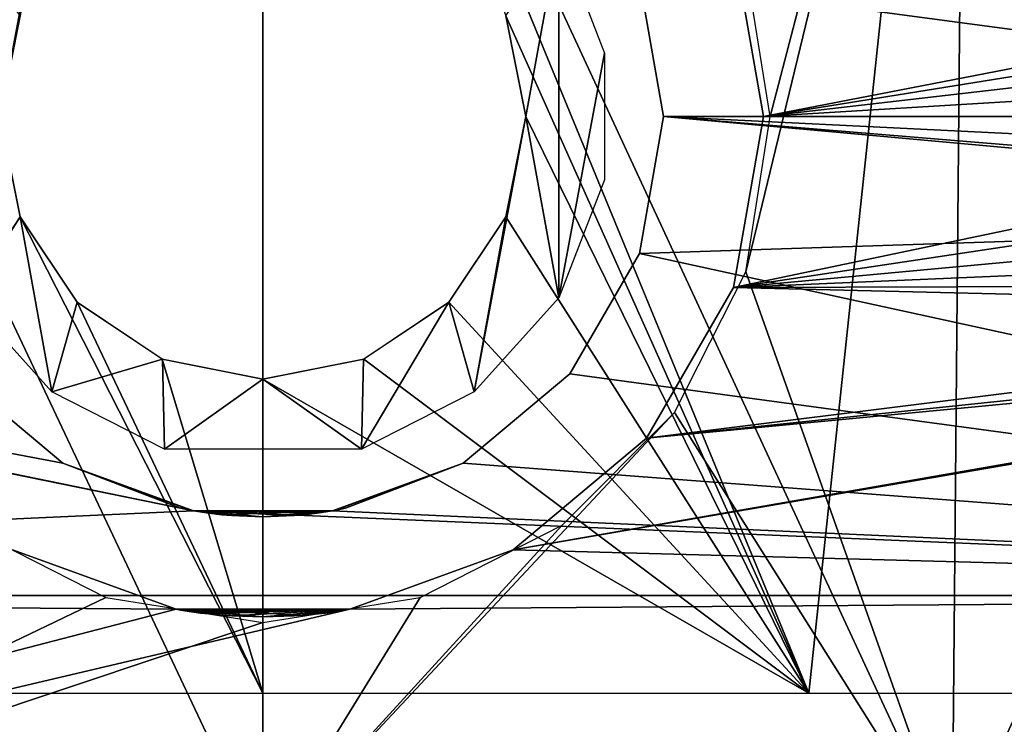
# Model space of a CAD drawing. Header units: millimetres. Extents: x -67 to 67, y -25 to 255.
# Tile 6 of 19: x -5 to 15, y 3 to 17. Entities that reach past the tile are written whole.
import ezdxf

# ---------------------------------------------------------------- set-up
doc = ezdxf.new("R2010")
doc.units = ezdxf.units.MM
doc.header["$LTSCALE"] = 65.185185
for name, color, linetype in [('44', 7, 'CONTINUOUS'), ('45', 7, 'CONTINUOUS'), ('46', 7, 'CONTINUOUS'), ('47', 7, 'CONTINUOUS'), ('48', 7, 'CONTINUOUS'), ('51', 7, 'CONTINUOUS'), ('52', 7, 'CONTINUOUS'), ('55', 7, 'CONTINUOUS'), ('56', 7, 'CONTINUOUS'), ('57', 7, 'CONTINUOUS'), ('58', 7, 'CONTINUOUS')]:
    doc.layers.add(name, color=color, linetype=linetype)

msp = doc.modelspace()

# ---------------------------------------------------------------- linework, layer by layer
at = {"layer": '44', "color": 2, "linetype": 'Continuous'}
for points in [[(0, 0.287, 66.203), (-14.034, 30, 66.025), (-13.764, 0.287, 64.756), (0, 0.287, 66.203)], [(0, 30, 67.5), (-14.034, 30, 66.025), (0, 0.287, 66.203), (0, 30, 67.5)], [(-3.142, 5.385, -66.351), (-13.764, 0.287, -64.756), (-5.979, 6.834, -66.219), (-3.142, 5.385, -66.351)], [(0, 4.887, -66.404), (-13.764, 0.287, -64.756), (-3.142, 5.385, -66.351), (0, 4.887, -66.404)], [(0, 0.287, -66.203), (-13.764, 0.287, -64.756), (0, 4.887, -66.404), (0, 0.287, -66.203)]]:
    msp.add_3dface(points, dxfattribs=at)
at = {"layer": '45', "color": 2, "linetype": 'Continuous'}
for points in [[(0, 30, 67.5), (0, 0.287, 66.203), (13.764, 0.287, 64.756), (0, 30, 67.5)], [(14.034, 30, 66.025), (0, 30, 67.5), (13.764, 0.287, 64.756), (14.034, 30, 66.025)], [(9.632, 18.101, -66.284), (14.034, 30, -66.025), (10.128, 15, -66.073), (9.632, 18.101, -66.284)], [(9.643, 11.893, -66.009), (14.034, 30, -66.025), (13.764, 0.287, -64.756), (9.643, 11.893, -66.009)], [(10.128, 15, -66.073), (14.034, 30, -66.025), (9.643, 11.893, -66.009), (10.128, 15, -66.073)], [(26.927, 0.287, 60.479), (14.034, 30, 66.025), (13.764, 0.287, 64.756), (26.927, 0.287, 60.479)], [(13.764, 0.287, -64.756), (27.455, 30, -61.664), (26.927, 0.287, -60.479), (13.764, 0.287, -64.756)], [(14.034, 30, -66.025), (27.455, 30, -61.664), (13.764, 0.287, -64.756), (14.034, 30, -66.025)], [(27.455, 30, 61.664), (14.034, 30, 66.025), (26.927, 0.287, 60.479), (27.455, 30, 61.664)], [(8.218, 9.081, -66.078), (9.643, 11.893, -66.009), (13.764, 0.287, -64.756), (8.218, 9.081, -66.078)], [(8.218, 9.081, -66.078), (0, 0.287, -66.203), (5.979, 6.834, -66.219), (8.218, 9.081, -66.078)], [(0, 0.287, -66.203), (8.218, 9.081, -66.078), (13.764, 0.287, -64.756), (0, 0.287, -66.203)], [(5.979, 6.834, -66.219), (0, 0.287, -66.203), (3.142, 5.385, -66.351), (5.979, 6.834, -66.219)], [(0, 0.287, -66.203), (0, 4.887, -66.404), (3.142, 5.385, -66.351), (0, 0.287, -66.203)]]:
    msp.add_3dface(points, dxfattribs=at)
at = {"layer": '46', "linetype": 'Continuous'}
for points in [[(-4.85, 17.009, -65.253), (-13.722, 30, -64.558), (-5.25, 15, -65.134), (-4.85, 17.009, -65.253)], [(-4.851, 12.992, -65.077), (-5.25, 15, -65.134), (-10.912, 3.478, -63.917), (-4.851, 12.992, -65.077)], [(0, 3.478, -64.842), (-4.851, 12.992, -65.077), (-10.912, 3.478, -63.917), (0, 3.478, -64.842)], [(-3.715, 11.29, -65.077), (-4.851, 12.992, -65.077), (0, 3.478, -64.842), (-3.715, 11.29, -65.077)], [(-2.012, 10.151, -65.102), (-3.715, 11.29, -65.077), (0, 3.478, -64.842), (-2.012, 10.151, -65.102)], [(0, 9.75, -65.116), (-2.012, 10.151, -65.102), (0, 3.478, -64.842), (0, 9.75, -65.116)]]:
    msp.add_3dface(points, dxfattribs=at)
at = {"layer": '47', "linetype": 'Continuous'}
for points in [[(10.902, 3.478, -63.919), (0, 30, -66), (4.85, 17.009, -65.253), (10.902, 3.478, -63.919)], [(13.722, 30, -64.558), (0, 30, -66), (10.902, 3.478, -63.919), (13.722, 30, -64.558)], [(21.488, 3.478, -61.178), (13.722, 30, -64.558), (10.902, 3.478, -63.919), (21.488, 3.478, -61.178)], [(26.845, 30, -60.294), (13.722, 30, -64.558), (21.488, 3.478, -61.178), (26.845, 30, -60.294)], [(5.25, 15, -65.134), (10.902, 3.478, -63.919), (4.85, 17.009, -65.253), (5.25, 15, -65.134)], [(4.851, 12.992, -65.077), (10.902, 3.478, -63.919), (5.25, 15, -65.134), (4.851, 12.992, -65.077)], [(3.715, 11.29, -65.077), (10.902, 3.478, -63.919), (4.851, 12.992, -65.077), (3.715, 11.29, -65.077)], [(2.012, 10.151, -65.102), (10.902, 3.478, -63.919), (3.715, 11.29, -65.077), (2.012, 10.151, -65.102)], [(0, 9.75, -65.116), (10.902, 3.478, -63.919), (2.012, 10.151, -65.102), (0, 9.75, -65.116)], [(0, 9.75, -65.116), (0, 3.478, -64.842), (10.902, 3.478, -63.919), (0, 9.75, -65.116)]]:
    msp.add_3dface(points, dxfattribs=at)
at = {"layer": '48', "linetype": 'Continuous'}
for points in [[(-4.219, 20.503, -87), (-5.25, 15, -87), (-5.912, 18.625, -87), (-4.219, 20.503, -87)], [(-4.85, 17.009, -87), (-5.25, 15, -87), (-4.219, 20.503, -87), (-4.85, 17.009, -87)], [(5.25, 15, -87), (4.85, 17.009, -87), (5.912, 18.625, -87), (5.25, 15, -87)], [(5.912, 11.375, -87), (5.25, 15, -87), (5.912, 18.625, -87), (5.912, 11.375, -87)], [(6.818, 16.264, -87), (5.912, 11.375, -87), (5.912, 18.625, -87), (6.818, 16.264, -87)], [(6.818, 13.736, -87), (5.912, 11.375, -87), (6.818, 16.264, -87), (6.818, 13.736, -87)], [(-5.25, 15, -87), (-4.85, 12.991, -87), (-5.912, 11.375, -87), (-5.25, 15, -87)], [(4.219, 9.497, -87), (5.25, 15, -87), (5.912, 11.375, -87), (4.219, 9.497, -87)], [(4.85, 12.991, -87), (5.25, 15, -87), (4.219, 9.497, -87), (4.85, 12.991, -87)], [(-5.912, 11.375, -87), (-4.85, 12.991, -87), (-4.219, 9.497, -87), (-5.912, 11.375, -87)], [(-4.85, 12.991, -87), (-3.712, 11.288, -87), (-4.219, 9.497, -87), (-4.85, 12.991, -87)], [(3.712, 11.288, -87), (4.85, 12.991, -87), (4.219, 9.497, -87), (3.712, 11.288, -87)], [(-3.712, 11.288, -87), (-2.009, 10.15, -87), (-4.219, 9.497, -87), (-3.712, 11.288, -87)], [(1.965, 8.35, -87), (3.712, 11.288, -87), (4.219, 9.497, -87), (1.965, 8.35, -87)], [(2.009, 10.15, -87), (3.712, 11.288, -87), (1.965, 8.35, -87), (2.009, 10.15, -87)], [(-4.219, 9.497, -87), (-2.009, 10.15, -87), (-1.965, 8.35, -87), (-4.219, 9.497, -87)], [(-2.009, 10.15, -87), (0, 9.75, -87), (-1.965, 8.35, -87), (-2.009, 10.15, -87)], [(0, 9.75, -87), (2.009, 10.15, -87), (1.965, 8.35, -87), (0, 9.75, -87)], [(-1.965, 8.35, -87), (0, 9.75, -87), (1.965, 8.35, -87), (-1.965, 8.35, -87)]]:
    msp.add_3dface(points, dxfattribs=at)
at = {"layer": '51', "linetype": 'Continuous'}
for points in [[(38.838, 24.573, -369), (40, 15, -369), (1.389, 22.878, -369), (38.838, 24.573, -369)], [(1.389, 22.878, -369), (40, 15, -369), (30, 17, -369), (1.389, 22.878, -369)], [(28.268, 16, -369), (7.518, 17.736, -369), (29, 16.732, -369), (28.268, 16, -369)], [(29, 16.732, -369), (7.518, 17.736, -369), (30, 17, -369), (29, 16.732, -369)], [(8, 15, -369), (7.518, 17.736, -369), (28, 15, -369), (8, 15, -369)], [(28, 15, -369), (7.518, 17.736, -369), (28.268, 16, -369), (28, 15, -369)], [(-1.389, 7.122, -369), (-40, 15, -369), (-30, 13, -369), (-1.389, 7.122, -369)], [(-38.838, 5.427, -369), (-40, 15, -369), (-1.389, 7.122, -369), (-38.838, 5.427, -369)], [(7.518, 12.264, -369), (8, 15, -369), (30, 13, -369), (7.518, 12.264, -369)], [(8, 15, -369), (28, 15, -369), (28.268, 14, -369), (8, 15, -369)], [(30, 13, -369), (8, 15, -369), (29, 13.268, -369), (30, 13, -369)], [(29, 13.268, -369), (8, 15, -369), (28.268, 14, -369), (29, 13.268, -369)], [(-4, 8.072, -369), (-1.389, 7.122, -369), (-30, 13, -369), (-4, 8.072, -369)], [(-6.128, 9.858, -369), (-4, 8.072, -369), (-30, 13, -369), (-6.128, 9.858, -369)], [(38.838, 5.427, -369), (7.518, 12.264, -369), (30, 13, -369), (38.838, 5.427, -369)], [(7.518, 12.264, -369), (38.838, 5.427, -369), (6.128, 9.858, -369), (7.518, 12.264, -369)], [(6.128, 9.858, -369), (38.838, 5.427, -369), (4, 8.072, -369), (6.128, 9.858, -369)], [(4, 8.072, -369), (38.838, 5.427, -369), (1.389, 7.122, -369), (4, 8.072, -369)], [(38.838, 5.427, -369), (-38.838, 5.427, -369), (-1.389, 7.122, -369), (38.838, 5.427, -369)], [(1.389, 7.122, -369), (38.838, 5.427, -369), (-1.389, 7.122, -369), (1.389, 7.122, -369)], [(35.418, -3.589, -369), (-38.838, 5.427, -369), (38.838, 5.427, -369), (35.418, -3.589, -369)], [(-35.418, -3.589, -369), (-38.838, 5.427, -369), (35.418, -3.589, -369), (-35.418, -3.589, -369)]]:
    msp.add_3dface(points, dxfattribs=at)
at = {"layer": '52', "linetype": 'Continuous'}
for points in [[(9.397, 18.42, -366), (10, 15, -366), (27.319, 18.362, -366), (9.397, 18.42, -366)], [(27.319, 18.362, -366), (10, 15, -366), (26.638, 17.681, -366), (27.319, 18.362, -366)], [(26.638, 17.681, -366), (10, 15, -366), (26.126, 16.866, -366), (26.638, 17.681, -366)], [(26.126, 16.866, -366), (10, 15, -366), (25.808, 15.957, -366), (26.126, 16.866, -366)], [(25.808, 15.957, -366), (10, 15, -366), (25.7, 15, -366), (25.808, 15.957, -366)], [(25.7, 15, -366), (9.397, 11.58, -366), (25.808, 14.043, -366), (25.7, 15, -366)], [(10, 15, -366), (9.397, 11.58, -366), (25.7, 15, -366), (10, 15, -366)], [(25.808, 14.043, -366), (9.397, 11.58, -366), (26.126, 13.134, -366), (25.808, 14.043, -366)], [(26.126, 13.134, -366), (9.397, 11.58, -366), (26.638, 12.319, -366), (26.126, 13.134, -366)], [(26.638, 12.319, -366), (9.397, 11.58, -366), (27.319, 11.638, -366), (26.638, 12.319, -366)], [(27.319, 11.638, -366), (9.397, 11.58, -366), (28.134, 11.126, -366), (27.319, 11.638, -366)], [(9.397, 11.58, -366), (7.66, 8.572, -366), (28.134, 11.126, -366), (9.397, 11.58, -366)], [(28.134, 11.126, -366), (7.66, 8.572, -366), (29.043, 10.808, -366), (28.134, 11.126, -366)], [(5, 6.34, -366), (38.838, 5.427, -366), (30.957, 10.808, -366), (5, 6.34, -366)], [(30, 10.7, -366), (5, 6.34, -366), (30.957, 10.808, -366), (30, 10.7, -366)], [(7.66, 8.572, -366), (5, 6.34, -366), (30, 10.7, -366), (7.66, 8.572, -366)], [(29.043, 10.808, -366), (7.66, 8.572, -366), (30, 10.7, -366), (29.043, 10.808, -366)], [(-5, 6.34, -366), (-38.838, 5.427, -366), (-1.736, 5.152, -366), (-5, 6.34, -366)], [(1.736, 5.152, -366), (38.838, 5.427, -366), (5, 6.34, -366), (1.736, 5.152, -366)], [(-38.838, 5.427, -366), (-35.418, -3.589, -366), (-1.736, 5.152, -366), (-38.838, 5.427, -366)], [(-35.418, -3.589, -366), (38.838, 5.427, -366), (1.736, 5.152, -366), (-35.418, -3.589, -366)], [(35.418, -3.589, -366), (38.838, 5.427, -366), (-35.418, -3.589, -366), (35.418, -3.589, -366)], [(-1.736, 5.152, -366), (-35.418, -3.589, -366), (1.736, 5.152, -366), (-1.736, 5.152, -366)]]:
    msp.add_3dface(points, dxfattribs=at)
at = {"layer": '55', "linetype": 'Continuous'}
for points in [[(7.518, 17.736, -69), (8, 15, -369), (8, 15, -69), (7.518, 17.736, -69)], [(7.518, 17.736, -369), (8, 15, -369), (7.518, 17.736, -69), (7.518, 17.736, -369)]]:
    msp.add_3dface(points, dxfattribs=at)
at = {"layer": '56', "linetype": 'Continuous'}
for points in [[(8, 15, -69), (7.518, 12.264, -369), (7.518, 12.264, -69), (8, 15, -69)], [(8, 15, -369), (7.518, 12.264, -369), (8, 15, -69), (8, 15, -369)], [(7.518, 12.264, -69), (6.128, 9.858, -369), (6.128, 9.858, -69), (7.518, 12.264, -69)], [(7.518, 12.264, -369), (6.128, 9.858, -369), (7.518, 12.264, -69), (7.518, 12.264, -369)], [(-4, 8.072, -369), (-6.128, 9.858, -369), (-4, 8.072, -69), (-4, 8.072, -369)], [(-4, 8.072, -69), (-6.128, 9.858, -369), (-6.128, 9.858, -69), (-4, 8.072, -69)], [(6.128, 9.858, -69), (4, 8.072, -369), (4, 8.072, -69), (6.128, 9.858, -69)], [(6.128, 9.858, -369), (4, 8.072, -369), (6.128, 9.858, -69), (6.128, 9.858, -369)], [(-1.389, 7.122, -369), (-4, 8.072, -369), (-1.431, 7.129, -83.822), (-1.389, 7.122, -369)], [(-1.431, 7.129, -83.822), (-4, 8.072, -369), (-1.65, 7.172, -83), (-1.431, 7.129, -83.822)], [(-4, 8.072, -369), (-1.65, 7.172, -73), (-1.65, 7.172, -83), (-4, 8.072, -369)], [(-4, 8.072, -369), (-4, 8.072, -69), (-1.65, 7.172, -73), (-4, 8.072, -369)], [(-4, 8.072, -69), (-1.389, 7.122, -69), (-1.65, 7.172, -73), (-4, 8.072, -69)], [(1.389, 7.122, -69), (4, 8.072, -69), (1.431, 7.129, -72.178), (1.389, 7.122, -69)], [(4, 8.072, -69), (1.389, 7.122, -369), (1.65, 7.172, -83), (4, 8.072, -69)], [(4, 8.072, -369), (1.389, 7.122, -369), (4, 8.072, -69), (4, 8.072, -369)], [(1.431, 7.129, -72.178), (4, 8.072, -69), (1.65, 7.172, -73), (1.431, 7.129, -72.178)], [(1.65, 7.172, -73), (4, 8.072, -69), (1.65, 7.172, -83), (1.65, 7.172, -73)], [(-1.65, 7.172, -73), (-1.389, 7.122, -69), (-1.431, 7.129, -72.178), (-1.65, 7.172, -73)], [(-1.65, 7.172, -83), (-1.431, 7.129, -73.822), (-1.431, 7.129, -82.178), (-1.65, 7.172, -83)], [(-1.65, 7.172, -73), (-1.431, 7.129, -73.822), (-1.65, 7.172, -83), (-1.65, 7.172, -73)], [(-1.389, 7.122, -369), (-1.431, 7.129, -83.822), (-1.25, 7.098, -92.999), (-1.389, 7.122, -369)], [(-1.431, 7.129, -83.822), (-0.823, 7.042, -84.43), (-1.25, 7.098, -92.999), (-1.431, 7.129, -83.822)], [(-1.431, 7.129, -72.178), (-1.389, 7.122, -69), (-0.823, 7.042, -71.57), (-1.431, 7.129, -72.178)], [(-1.431, 7.129, -82.178), (-0.823, 7.042, -74.43), (-0.823, 7.042, -81.57), (-1.431, 7.129, -82.178)], [(-1.431, 7.129, -73.822), (-0.823, 7.042, -74.43), (-1.431, 7.129, -82.178), (-1.431, 7.129, -73.822)], [(-1.084, 7.074, -93.623), (-1.389, 7.122, -369), (-1.25, 7.098, -92.999), (-1.084, 7.074, -93.623)], [(-0.625, 7.024, -94.083), (-1.389, 7.122, -369), (-1.084, 7.074, -93.623), (-0.625, 7.024, -94.083)], [(0, 7, -94.25), (-1.389, 7.122, -369), (-0.625, 7.024, -94.083), (0, 7, -94.25)], [(0.624, 7.024, -94.083), (-1.389, 7.122, -369), (0, 7, -94.25), (0.624, 7.024, -94.083)], [(1.083, 7.074, -93.624), (-1.389, 7.122, -369), (0.624, 7.024, -94.083), (1.083, 7.074, -93.624)], [(1.25, 7.098, -93.001), (-1.389, 7.122, -369), (1.083, 7.074, -93.624), (1.25, 7.098, -93.001)], [(-1.389, 7.122, -69), (1.389, 7.122, -69), (-0.823, 7.042, -71.57), (-1.389, 7.122, -69)], [(1.389, 7.122, -369), (-1.389, 7.122, -369), (1.25, 7.098, -93.001), (1.389, 7.122, -369)], [(-1.25, 7.098, -92.999), (-0.823, 7.042, -84.43), (-1.083, 7.074, -92.376), (-1.25, 7.098, -92.999)], [(-0.823, 7.042, -71.57), (1.389, 7.122, -69), (0, 7, -71.35), (-0.823, 7.042, -71.57)], [(0, 7, -71.35), (1.389, 7.122, -69), (0.823, 7.042, -71.57), (0, 7, -71.35)], [(0.823, 7.042, -74.43), (1.431, 7.129, -73.822), (0.823, 7.042, -81.57), (0.823, 7.042, -74.43)], [(0.823, 7.042, -81.57), (1.431, 7.129, -73.822), (1.431, 7.129, -82.178), (0.823, 7.042, -81.57)], [(0.823, 7.042, -84.43), (1.431, 7.129, -83.822), (1.084, 7.074, -92.377), (0.823, 7.042, -84.43)], [(0.823, 7.042, -71.57), (1.389, 7.122, -69), (1.431, 7.129, -72.178), (0.823, 7.042, -71.57)], [(1.084, 7.074, -92.377), (1.431, 7.129, -83.822), (1.25, 7.098, -93.001), (1.084, 7.074, -92.377)], [(1.431, 7.129, -83.822), (1.389, 7.122, -369), (1.25, 7.098, -93.001), (1.431, 7.129, -83.822)], [(1.65, 7.172, -83), (1.389, 7.122, -369), (1.431, 7.129, -83.822), (1.65, 7.172, -83)], [(1.431, 7.129, -82.178), (1.65, 7.172, -73), (1.65, 7.172, -83), (1.431, 7.129, -82.178)], [(1.431, 7.129, -73.822), (1.65, 7.172, -73), (1.431, 7.129, -82.178), (1.431, 7.129, -73.822)], [(-1.083, 7.074, -92.376), (-0.823, 7.042, -84.43), (-0.624, 7.024, -91.917), (-1.083, 7.074, -92.376)], [(-0.823, 7.042, -84.43), (0, 7, -84.65), (-0.624, 7.024, -91.917), (-0.823, 7.042, -84.43)], [(-0.823, 7.042, -81.57), (0, 7, -74.65), (0, 7, -81.35), (-0.823, 7.042, -81.57)], [(-0.823, 7.042, -74.43), (0, 7, -74.65), (-0.823, 7.042, -81.57), (-0.823, 7.042, -74.43)], [(0, 7, -84.65), (0, 7, -91.75), (-0.624, 7.024, -91.917), (0, 7, -84.65)], [(0, 7, -91.75), (0.823, 7.042, -84.43), (0.625, 7.024, -91.917), (0, 7, -91.75)], [(0, 7, -81.35), (0.823, 7.042, -74.43), (0.823, 7.042, -81.57), (0, 7, -81.35)], [(0, 7, -84.65), (0.823, 7.042, -84.43), (0, 7, -91.75), (0, 7, -84.65)], [(0, 7, -74.65), (0.823, 7.042, -74.43), (0, 7, -81.35), (0, 7, -74.65)], [(0.625, 7.024, -91.917), (0.823, 7.042, -84.43), (1.084, 7.074, -92.377), (0.625, 7.024, -91.917)]]:
    msp.add_3dface(points, dxfattribs=at)
at = {"layer": '57', "linetype": 'Continuous'}
for points in [[(9.397, 11.58, -366), (10, 15, -366), (9.397, 11.58, -69), (9.397, 11.58, -366)], [(9.397, 11.58, -69), (10, 15, -366), (10, 15, -69), (9.397, 11.58, -69)], [(7.66, 8.572, -366), (9.397, 11.58, -366), (7.66, 8.572, -69), (7.66, 8.572, -366)], [(7.66, 8.572, -69), (9.397, 11.58, -366), (9.397, 11.58, -69), (7.66, 8.572, -69)], [(5, 6.34, -69), (7.66, 8.572, -366), (7.66, 8.572, -69), (5, 6.34, -69)], [(5, 6.34, -366), (7.66, 8.572, -366), (5, 6.34, -69), (5, 6.34, -366)], [(-5, 6.34, -69), (-1.736, 5.152, -366), (-1.736, 5.152, -69), (-5, 6.34, -69)], [(-5, 6.34, -366), (-1.736, 5.152, -366), (-5, 6.34, -69), (-5, 6.34, -366)], [(1.736, 5.152, -69), (5, 6.34, -366), (5, 6.34, -69), (1.736, 5.152, -69)], [(1.736, 5.152, -366), (5, 6.34, -366), (1.736, 5.152, -69), (1.736, 5.152, -366)], [(1.736, 5.152, -69), (-1.736, 5.152, -69), (1.43, 5.103, -72.177), (1.736, 5.152, -69)], [(0, 5, -71.35), (-1.736, 5.152, -69), (-0.823, 5.034, -71.57), (0, 5, -71.35)], [(-1.736, 5.152, -69), (0, 5, -71.35), (0.823, 5.034, -71.57), (-1.736, 5.152, -69)], [(-0.823, 5.034, -71.57), (-1.736, 5.152, -69), (-1.43, 5.103, -72.177), (-0.823, 5.034, -71.57)], [(-1.43, 5.103, -72.177), (-1.736, 5.152, -69), (-1.65, 5.137, -73), (-1.43, 5.103, -72.177)], [(-1.65, 5.137, -73), (-1.736, 5.152, -69), (-1.65, 5.137, -83), (-1.65, 5.137, -73)], [(1.43, 5.103, -72.177), (-1.736, 5.152, -69), (0.823, 5.034, -71.57), (1.43, 5.103, -72.177)], [(-1.736, 5.152, -366), (1.736, 5.152, -366), (-1.65, 5.137, -83), (-1.736, 5.152, -366)], [(-1.736, 5.152, -69), (-1.736, 5.152, -366), (-1.65, 5.137, -83), (-1.736, 5.152, -69)], [(-1.65, 5.137, -83), (1.736, 5.152, -366), (-1.43, 5.103, -83.823), (-1.65, 5.137, -83)], [(-1.43, 5.103, -73.823), (-1.65, 5.137, -73), (-1.43, 5.103, -82.177), (-1.43, 5.103, -73.823)], [(-1.43, 5.103, -82.177), (-1.65, 5.137, -73), (-1.65, 5.137, -83), (-1.43, 5.103, -82.177)], [(-1.43, 5.103, -83.823), (1.736, 5.152, -366), (-1.25, 5.078, -92.999), (-1.43, 5.103, -83.823)], [(-1.25, 5.078, -92.999), (1.736, 5.152, -366), (-1.083, 5.059, -93.624), (-1.25, 5.078, -92.999)], [(-1.083, 5.059, -93.624), (1.736, 5.152, -366), (-0.625, 5.02, -94.083), (-1.083, 5.059, -93.624)], [(1.736, 5.152, -366), (0, 5, -94.25), (-0.625, 5.02, -94.083), (1.736, 5.152, -366)], [(0, 5, -94.25), (1.736, 5.152, -366), (0.624, 5.019, -94.083), (0, 5, -94.25)], [(0.624, 5.019, -94.083), (1.736, 5.152, -366), (1.083, 5.059, -93.625), (0.624, 5.019, -94.083)], [(1.083, 5.059, -93.625), (1.736, 5.152, -366), (1.25, 5.078, -93.001), (1.083, 5.059, -93.625)], [(1.736, 5.152, -366), (1.43, 5.103, -83.823), (1.25, 5.078, -93.001), (1.736, 5.152, -366)], [(1.65, 5.137, -73), (1.736, 5.152, -69), (1.43, 5.103, -72.177), (1.65, 5.137, -73)], [(1.43, 5.103, -83.823), (1.736, 5.152, -366), (1.65, 5.137, -83), (1.43, 5.103, -83.823)], [(1.65, 5.137, -73), (1.43, 5.103, -73.823), (1.65, 5.137, -83), (1.65, 5.137, -73)], [(1.65, 5.137, -83), (1.43, 5.103, -73.823), (1.43, 5.103, -82.177), (1.65, 5.137, -83)], [(1.736, 5.152, -366), (1.736, 5.152, -69), (1.65, 5.137, -83), (1.736, 5.152, -366)], [(1.65, 5.137, -73), (1.65, 5.137, -83), (1.736, 5.152, -69), (1.65, 5.137, -73)], [(-0.823, 5.034, -84.43), (-1.43, 5.103, -83.823), (-1.083, 5.059, -92.375), (-0.823, 5.034, -84.43)], [(-1.083, 5.059, -92.375), (-1.43, 5.103, -83.823), (-1.25, 5.078, -92.999), (-1.083, 5.059, -92.375)], [(-0.823, 5.034, -74.43), (-1.43, 5.103, -73.823), (-0.823, 5.034, -81.57), (-0.823, 5.034, -74.43)], [(-0.823, 5.034, -81.57), (-1.43, 5.103, -73.823), (-1.43, 5.103, -82.177), (-0.823, 5.034, -81.57)], [(-0.624, 5.019, -91.917), (-0.823, 5.034, -84.43), (-1.083, 5.059, -92.375), (-0.624, 5.019, -91.917)], [(0, 5, -84.65), (-0.823, 5.034, -84.43), (0, 5, -91.75), (0, 5, -84.65)], [(0, 5, -91.75), (-0.823, 5.034, -84.43), (-0.624, 5.019, -91.917), (0, 5, -91.75)], [(0, 5, -74.65), (-0.823, 5.034, -74.43), (0, 5, -81.35), (0, 5, -74.65)], [(0, 5, -81.35), (-0.823, 5.034, -74.43), (-0.823, 5.034, -81.57), (0, 5, -81.35)], [(0, 5, -74.65), (0, 5, -81.35), (0.823, 5.034, -81.57), (0, 5, -74.65)], [(0.823, 5.034, -84.43), (0, 5, -84.65), (0.625, 5.02, -91.917), (0.823, 5.034, -84.43)], [(0.823, 5.034, -74.43), (0, 5, -74.65), (0.823, 5.034, -81.57), (0.823, 5.034, -74.43)], [(0.625, 5.02, -91.917), (0, 5, -84.65), (0, 5, -91.75), (0.625, 5.02, -91.917)], [(1.083, 5.059, -92.376), (0.823, 5.034, -84.43), (0.625, 5.02, -91.917), (1.083, 5.059, -92.376)], [(1.43, 5.103, -73.823), (0.823, 5.034, -74.43), (1.43, 5.103, -82.177), (1.43, 5.103, -73.823)], [(1.43, 5.103, -82.177), (0.823, 5.034, -74.43), (0.823, 5.034, -81.57), (1.43, 5.103, -82.177)], [(1.43, 5.103, -83.823), (0.823, 5.034, -84.43), (1.25, 5.078, -93.001), (1.43, 5.103, -83.823)], [(1.25, 5.078, -93.001), (0.823, 5.034, -84.43), (1.083, 5.059, -92.376), (1.25, 5.078, -93.001)]]:
    msp.add_3dface(points, dxfattribs=at)
at = {"layer": '58', "linetype": 'Continuous'}
for points in [[(10, 15, -69), (9.397, 18.42, -366), (9.397, 18.42, -69), (10, 15, -69)], [(10, 15, -366), (9.397, 18.42, -366), (10, 15, -69), (10, 15, -366)]]:
    msp.add_3dface(points, dxfattribs=at)

doc.saveas('drawing.dxf')
